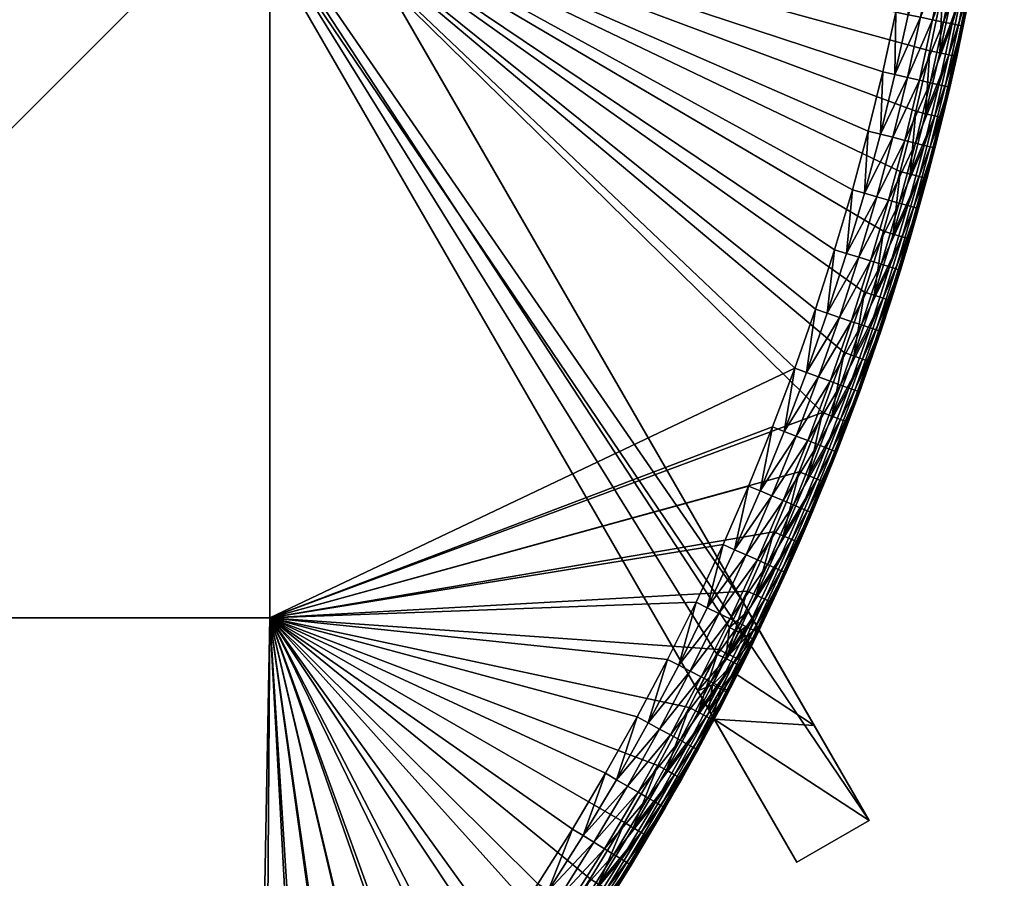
# Model space of a CAD drawing. Header units: centimetres. Extents: x -679 to 534, y -307 to 273.
# Tile 8 of 43: x -226 to -120, y -175 to -83. Entities that reach past the tile are written whole.
import ezdxf

# ---------------------------------------------------------------- set-up
doc = ezdxf.new("R2010")
doc.units = ezdxf.units.CM
doc.layers.add('Fbx_Root', color=18, linetype='Continuous', true_color=0x000000)

msp = doc.modelspace()

# ---------------------------------------------------------------- meshes
at = {"layer": 'Fbx_Root'}
mesh = msp.add_polyface(dxfattribs=at)
corners = [(-205.35, -46.64, 300), (-262.27, 51.94, 300), (-269.99, 47.48, 300), (-148.44, -145.22, 300), (-211.6, -53.67, 300), (-149.8, -148.05, 300), (-151.18, -150.87, 300), (-153.2, -154.82, 300), (-146.65, -148.31, 308.5), (-146.65, -148.31, 302), (-147.23, -149.51, 302), (-149, -153.09, 315), (-146.65, -148.31, 315), (-149.8, -148.05, 300), (-150.21, -151.35, 300.14), (-148.82, -148.52, 300.14), (-147.25, -147.28, 300.51), (-147.92, -148.96, 300.59), (-147.81, -146.3, 300.13), (-148.44, -145.22, 300), (-146.82, -148.03, 301.16), (-147.33, -149.25, 301.26), (-147.19, -149.32, 301.64), (-146.69, -148.24, 301.56), (-147.23, -149.51, 302), (-146.65, -148.31, 302), (-205.35, -46.64, 300), (-197.44, -60.34), (-259.99, 48), (-262.27, 51.94, 300), (-134.89, -168.69), (-148.44, -145.22, 300), (-153.2, -154.82, 300), (-205.16, -64.8), (-142.61, -173.15), (-269.99, 47.48, 300), (-330.27, 151.89), (-267.72, 43.54), (-211.6, -53.67, 300), (-197.44, -60.34), (-205.16, -64.8), (-267.72, 43.54), (-142.61, -173.15), (-134.89, -168.69), (-259.99, 48)]
mesh.append_faces([[corners[k] for k in face] for face in [(0, 1, 2, 2), (3, 0, 4, 4), (2, 4, 0, 0), (5, 3, 4, 4), (4, 6, 5, 5), (4, 7, 6, 6), (8, 9, 10, 10), (11, 12, 8, 8), (13, 14, 15, 15), (16, 15, 17, 17), (15, 18, 13, 13), (13, 18, 19, 19), (17, 20, 16, 16), (15, 16, 18, 18), (20, 17, 21, 21), (22, 23, 21, 21), (20, 21, 23, 23), (24, 25, 22, 22), (23, 22, 25, 25), (26, 27, 28, 28), (26, 28, 29, 29), (30, 27, 31, 31), (26, 31, 27, 27), (32, 33, 34, 34), (35, 36, 37, 37), (37, 33, 38, 38), (37, 38, 35, 35), (32, 38, 33, 33), (39, 40, 41, 41), (42, 40, 43, 43), (39, 43, 40, 40), (39, 41, 44, 44)]])
mesh = msp.add_polyface(dxfattribs=at)
corners = [(-359.01, 13, 300), (-359.01, -67, 300), (-439.01, -67, 300), (-279.01, -147, 300), (-279.01, -227, 300), (-359.01, -227, 300), (-359.01, -147, 300), (-279.01, -67, 300), (-279.01, 13, 300), (-199.01, -67, 300), (-199.01, -147, 300), (-199.01, 13, 300), (-204.37, -224.17, 300), (-230.68, -247.06, 300), (-236.39, -251.31, 300), (-225.07, -242.66, 300), (-219.73, -238.23, 300), (-209.37, -228.99, 300), (-214.49, -233.67, 300), (-199.49, -219.23, 300), (-213.1, -235.23, 300.59), (-218.38, -239.82, 300.59), (-219.02, -239.06, 300.14), (-212.67, -235.72, 301.26), (-217.95, -240.32, 301.26), (-212.56, -235.84, 301.64), (-217.85, -240.44, 301.64), (-214.49, -233.67, 300), (-213.77, -234.48, 300.14), (-219.73, -238.23, 300), (-359.01, -147, 350), (-439.01, -227, 350), (-359.01, -227, 350), (-359.01, -67, 350), (-439.01, -147, 350), (-359.01, 13, 350), (-439.01, -67, 350), (-279.01, -147, 350), (-279.01, -227, 350), (-279.01, -67, 350), (-279.01, 13, 350), (-199.01, -67, 350), (-199.01, -147, 350), (-199.01, 13, 350), (-209.84, -223.33, 350), (-247.63, -253.75, 350), (-241.85, -249.78, 350), (-230.59, -241.39, 350), (-225.12, -236.99, 350), (-219.92, -232.56, 350), (-214.82, -228.01, 350), (-204.98, -218.53, 350), (-200.25, -213.61, 350), (-215.16, -238.19, 302), (-215.08, -238.12, 345), (-217.74, -240.41, 345), (-217.82, -240.48, 302), (-219.04, -233.57, 349.92), (-218.14, -234.61, 349.65), (-212.99, -230.01, 349.65), (-220.76, -242.26, 346.84), (-215.16, -238.03, 345.91), (-215.42, -237.73, 346.84), (-221.19, -241.74, 347.74), (-215.87, -237.21, 347.74), (-221.8, -241, 348.54), (-216.49, -236.49, 348.54), (-222.55, -240.09, 349.18), (-217.27, -235.6, 349.18), (-223.39, -239.08, 349.65), (-224.27, -238.02, 349.92), (-229.76, -242.45, 349.92), (-217.74, -240.41, 345), (-215.08, -238.12, 345), (-213.92, -229, 349.92), (-214.82, -228.01, 350), (-219.92, -232.56, 350), (-225.12, -236.99, 350)]
mesh.append_faces([[corners[k] for k in face] for face in [(0, 1, 2, 2), (3, 4, 5, 5), (3, 5, 6, 6), (7, 3, 6, 6), (7, 6, 1, 1), (8, 7, 1, 1), (9, 10, 3, 3), (9, 3, 7, 7), (11, 9, 7, 7), (3, 12, 4, 4), (13, 14, 4, 4), (15, 13, 4, 4), (15, 4, 16, 16), (17, 18, 4, 4), (12, 17, 4, 4), (18, 16, 4, 4), (19, 12, 3, 3), (19, 3, 10, 10), (20, 21, 22, 22), (23, 24, 21, 21), (25, 26, 24, 24), (27, 28, 22, 22), (27, 22, 29, 29), (30, 31, 32, 32), (33, 34, 30, 30), (35, 36, 33, 33), (37, 30, 32, 32), (37, 32, 38, 38), (39, 33, 30, 30), (39, 30, 37, 37), (40, 33, 39, 39), (41, 39, 37, 37), (41, 37, 42, 42), (43, 39, 41, 41), (44, 37, 38, 38), (45, 46, 38, 38), (47, 48, 38, 38), (48, 49, 38, 38), (49, 50, 38, 38), (37, 44, 51, 51), (51, 52, 37, 37), (52, 42, 37, 37), (44, 38, 50, 50), (53, 54, 55, 55), (53, 55, 56, 56), (57, 58, 59, 59), (60, 61, 62, 62), (63, 60, 62, 62), (63, 62, 64, 64), (65, 63, 64, 64), (65, 64, 66, 66), (67, 65, 66, 66), (67, 66, 68, 68), (69, 67, 68, 68), (69, 68, 58, 58), (70, 69, 58, 58), (70, 58, 57, 57), (71, 69, 70, 70), (61, 72, 73, 73), (57, 74, 75, 75), (57, 75, 76, 76), (71, 70, 77, 77), (70, 57, 76, 76), (70, 76, 77, 77)]])
mesh = msp.add_polyface(dxfattribs=at)
corners = [(-131.54, -99.26, 300), (-133.35, -105.66, 300), (-199.01, -67, 300), (-129.88, -92.82, 300), (-128.38, -86.34, 300), (-124.87, -67.09, 300), (-127.04, -79.83, 300), (-123.3, -54.27, 300), (-126.35, -86.79, 300.59), (-128.83, -93.08, 300.14), (-127.32, -86.57, 300.14), (-125.71, -86.93, 301.26), (-127.86, -93.32, 300.59), (-125.55, -86.96, 301.64), (-127.22, -93.47, 301.26), (-124.99, -80.23, 300.59), (-125.97, -80.04, 300.14), (-124.35, -80.35, 301.26), (-124.19, -80.38, 301.64), (-128.38, -86.34, 300), (-127.04, -79.83, 300), (-124.87, -67.09, 300), (-126.24, -90.25, 302), (-127.07, -93.51, 301.64), (-124.8, -83.69, 302), (-125.5, -86.97, 302), (-199.01, -67, 350), (-134.97, -94.93, 350), (-133.42, -88.59, 350), (-132.02, -82.22, 350), (-130.78, -75.82, 350), (-127.41, -50.72, 350), (-128.8, -63.31, 350), (-125.5, -86.97, 302), (-125.51, -86.99, 345), (-126.24, -90.26, 345), (-126.24, -90.25, 302), (-124.8, -83.69, 302), (-128.11, -76.31, 349.65), (-126.81, -76.54, 349.18), (-124.81, -63.85, 349.18), (-126.11, -63.67, 349.65), (-129.46, -76.06, 349.92), (-127.47, -63.49, 349.92), (-126.92, -83.28, 348.54), (-125.99, -83.47, 347.74), (-124.71, -76.93, 347.74), (-125.65, -76.75, 348.54), (-128.08, -83.04, 349.18), (-129.37, -82.77, 349.65), (-130.71, -82.49, 349.92), (-126.75, -90.14, 346.84), (-126.36, -90.23, 345.91), (-124.93, -83.69, 345.91), (-125.32, -83.61, 346.84), (-127.41, -89.99, 347.74), (-128.35, -89.77, 348.54), (-129.49, -89.5, 349.18), (-130.78, -89.21, 349.65), (-132.12, -88.9, 349.92), (-132.34, -95.6, 349.65), (-133.67, -95.26, 349.92), (-126.24, -90.26, 345), (-125.51, -86.99, 345), (-127.41, -50.72, 350), (-128.8, -63.31, 350), (-130.78, -75.82, 350), (-132.02, -82.22, 350), (-133.42, -88.59, 350)]
mesh.append_faces([[corners[k] for k in face] for face in [(0, 1, 2, 2), (2, 3, 0, 0), (4, 3, 2, 2), (2, 5, 6, 6), (2, 7, 5, 5), (6, 4, 2, 2), (8, 9, 10, 10), (11, 12, 8, 8), (13, 14, 11, 11), (15, 8, 10, 10), (15, 10, 16, 16), (17, 11, 8, 8), (18, 13, 11, 11), (19, 10, 9, 9), (20, 16, 10, 10), (20, 10, 19, 19), (21, 16, 20, 20), (13, 22, 23, 23), (13, 24, 25, 25), (25, 22, 13, 13), (26, 27, 28, 28), (29, 26, 28, 28), (26, 29, 30, 30), (31, 26, 32, 32), (32, 26, 30, 30), (33, 34, 35, 35), (33, 35, 36, 36), (37, 34, 33, 33), (38, 39, 40, 40), (38, 40, 41, 41), (42, 38, 41, 41), (42, 41, 43, 43), (44, 45, 46, 46), (44, 46, 47, 47), (48, 44, 47, 47), (48, 47, 39, 39), (49, 48, 39, 39), (49, 39, 38, 38), (50, 49, 38, 38), (50, 38, 42, 42), (51, 52, 53, 53), (51, 53, 54, 54), (55, 51, 54, 54), (55, 54, 45, 45), (56, 55, 45, 45), (56, 45, 44, 44), (57, 56, 44, 44), (57, 44, 48, 48), (58, 57, 48, 48), (58, 48, 49, 49), (59, 58, 49, 49), (59, 49, 50, 50), (60, 57, 58, 58), (61, 58, 59, 59), (52, 62, 63, 63), (53, 52, 63, 63), (43, 64, 65, 65), (50, 42, 66, 66), (50, 66, 67, 67), (61, 59, 68, 68), (59, 50, 67, 67), (59, 67, 68, 68), (42, 43, 65, 65), (42, 65, 66, 66)]])
mesh = msp.add_polyface(dxfattribs=at)
corners = [(-124.35, -80.35, 301.26), (-126.35, -86.79, 300.59), (-124.99, -80.23, 300.59), (-124.19, -80.38, 301.64), (-125.71, -86.93, 301.26), (-122.81, -67.39, 300.59), (-125.97, -80.04, 300.14), (-123.8, -67.25, 300.14), (-122.16, -67.49, 301.26), (-122, -67.51, 301.64), (-121.22, -54.47, 300.59), (-120.57, -54.54, 301.26), (-120.41, -54.55, 301.64), (-123.3, -54.27, 300), (-122.22, -54.37, 300.14), (-124.87, -67.09, 300), (-125.55, -86.96, 301.64), (-124.14, -80.39, 302), (-124.8, -83.69, 302), (-120.7, -57.81, 302), (-121.08, -61.05, 302), (-122.97, -73.97, 302), (-123.54, -77.18, 302), (-122.44, -70.75, 302), (-121.5, -64.29, 302), (-121.95, -67.52, 302), (-121.08, -61.05, 302), (-121.09, -61.07, 345), (-121.5, -64.29, 345), (-121.5, -64.29, 302), (-120.7, -57.81, 302), (-120.71, -57.84, 345), (-121.95, -67.52, 302), (-121.95, -67.51, 345), (-122.44, -70.73, 345), (-122.44, -70.75, 302), (-122.97, -73.97, 302), (-122.97, -73.94, 345), (-123.53, -77.14, 345), (-123.54, -77.18, 302), (-124.14, -80.39, 302), (-124.15, -80.43, 345), (-124.81, -83.72, 345), (-124.8, -83.69, 302), (-125.51, -86.99, 345), (-124.04, -77.05, 346.84), (-123.65, -77.12, 345.91), (-121.62, -64.28, 345.91), (-122.01, -64.22, 346.84), (-124.71, -76.93, 347.74), (-122.69, -64.13, 347.74), (-125.65, -76.75, 348.54), (-123.64, -64.01, 348.54), (-126.81, -76.54, 349.18), (-124.81, -63.85, 349.18), (-125.32, -83.61, 346.84), (-124.93, -83.69, 345.91), (-125.99, -83.47, 347.74), (-121.5, -64.29, 345), (-121.09, -61.07, 345), (-120.71, -57.84, 345), (-122.44, -70.73, 345), (-121.95, -67.51, 345), (-123.53, -77.14, 345), (-122.97, -73.94, 345), (-124.15, -80.43, 345), (-125.51, -86.99, 345), (-124.81, -83.72, 345)]
mesh.append_faces([[corners[k] for k in face] for face in [(0, 1, 2, 2), (3, 4, 0, 0), (5, 2, 6, 6), (5, 6, 7, 7), (8, 0, 2, 2), (8, 2, 5, 5), (9, 3, 0, 0), (9, 0, 8, 8), (10, 5, 7, 7), (11, 8, 5, 5), (12, 9, 8, 8), (13, 14, 7, 7), (13, 7, 15, 15), (15, 7, 6, 6), (16, 3, 17, 17), (16, 17, 18, 18), (9, 19, 20, 20), (3, 9, 21, 21), (3, 21, 22, 22), (3, 22, 17, 17), (9, 23, 21, 21), (9, 24, 25, 25), (9, 20, 24, 24), (25, 23, 9, 9), (26, 27, 28, 28), (26, 28, 29, 29), (30, 31, 27, 27), (30, 27, 26, 26), (32, 33, 34, 34), (32, 34, 35, 35), (36, 37, 38, 38), (36, 38, 39, 39), (35, 34, 37, 37), (35, 37, 36, 36), (29, 28, 33, 33), (29, 33, 32, 32), (40, 41, 42, 42), (40, 42, 43, 43), (43, 42, 44, 44), (39, 38, 41, 41), (39, 41, 40, 40), (45, 46, 47, 47), (45, 47, 48, 48), (49, 45, 48, 48), (49, 48, 50, 50), (51, 49, 50, 50), (51, 50, 52, 52), (53, 51, 52, 52), (53, 52, 54, 54), (55, 56, 46, 46), (55, 46, 45, 45), (57, 55, 45, 45), (57, 45, 49, 49), (47, 58, 59, 59), (47, 59, 60, 60), (47, 61, 62, 62), (46, 63, 64, 64), (46, 65, 63, 63), (46, 64, 61, 61), (47, 62, 58, 58), (56, 66, 67, 67), (56, 67, 65, 65), (56, 65, 46, 46), (47, 46, 61, 61)]])
mesh = msp.add_polyface(dxfattribs=at)
corners = [(-199.01, -67, 300), (-139.88, -125.04, 300), (-199.01, -147, 300), (-137.54, -118.63, 300), (-135.37, -112.17, 300), (-133.35, -105.66, 300), (-142.37, -131.38, 300), (-140.44, -132.17, 300.59), (-143.16, -138.62, 300.59), (-144.07, -138.22, 300.14), (-141.36, -131.79, 300.14), (-139.83, -132.41, 301.26), (-142.56, -138.88, 301.26), (-139.68, -132.47, 301.64), (-142.41, -138.95, 301.64), (-142.37, -131.38, 300), (-145.07, -137.79, 300), (-139.88, -125.04, 300), (-138.86, -125.42, 300.14), (-139.64, -132.49, 302), (-140.98, -135.74, 302), (-142.37, -138.97, 302), (-199.01, -147, 350), (-150.51, -139.15, 350), (-147.78, -132.9, 350), (-145.21, -126.57, 350), (-142.84, -120.31, 350), (-140.63, -114, 350), (-199.01, -67, 350), (-138.57, -107.64, 350), (-136.67, -101.22, 350), (-134.97, -94.93, 350), (-139.64, -132.49, 302), (-139.65, -132.52, 345), (-140.99, -135.76, 345), (-140.98, -135.74, 302), (-142.37, -138.98, 345), (-142.37, -138.97, 302), (-142.68, -127.56, 349.65), (-141.45, -128.04, 349.18), (-139.05, -121.69, 349.18), (-140.29, -121.24, 349.65), (-143.96, -127.06, 349.92), (-141.58, -120.77, 349.92), (-142.98, -134.92, 348.54), (-142.1, -135.29, 347.74), (-139.46, -128.82, 347.74), (-140.36, -128.47, 348.54), (-144.06, -134.46, 349.18), (-145.28, -133.95, 349.65), (-146.54, -133.42, 349.92), (-144.27, -141.97, 346.84), (-141.1, -135.71, 345.91), (-141.47, -135.56, 346.84), (-144.89, -141.69, 347.74), (-145.76, -141.3, 348.54), (-146.83, -140.81, 349.18), (-148.04, -140.27, 349.65), (-149.29, -139.71, 349.92), (-142.37, -138.98, 345), (-140.99, -135.76, 345), (-139.65, -132.52, 345), (-143.91, -142.13, 345.91), (-142.84, -120.31, 350), (-145.21, -126.57, 350), (-139.36, -114.43, 349.92), (-140.63, -114, 350), (-147.78, -132.9, 350), (-150.51, -139.15, 350)]
mesh.append_faces([[corners[k] for k in face] for face in [(0, 1, 2, 2), (3, 1, 0, 0), (4, 3, 0, 0), (4, 0, 5, 5), (6, 2, 1, 1), (7, 8, 9, 9), (7, 9, 10, 10), (11, 12, 8, 8), (11, 8, 7, 7), (13, 14, 12, 12), (13, 12, 11, 11), (15, 10, 9, 9), (15, 9, 16, 16), (17, 18, 10, 10), (17, 10, 15, 15), (14, 13, 19, 19), (14, 19, 20, 20), (20, 21, 14, 14), (22, 23, 24, 24), (24, 25, 22, 22), (26, 22, 25, 25), (27, 28, 26, 26), (26, 28, 22, 22), (28, 27, 29, 29), (30, 28, 29, 29), (31, 28, 30, 30), (32, 33, 34, 34), (32, 34, 35, 35), (35, 34, 36, 36), (35, 36, 37, 37), (38, 39, 40, 40), (38, 40, 41, 41), (42, 38, 41, 41), (42, 41, 43, 43), (44, 45, 46, 46), (44, 46, 47, 47), (48, 44, 47, 47), (48, 47, 39, 39), (49, 48, 39, 39), (49, 39, 38, 38), (50, 49, 38, 38), (50, 38, 42, 42), (51, 52, 53, 53), (54, 51, 53, 53), (54, 53, 45, 45), (55, 54, 45, 45), (55, 45, 44, 44), (56, 55, 44, 44), (56, 44, 48, 48), (57, 56, 48, 48), (57, 48, 49, 49), (58, 57, 49, 49), (58, 49, 50, 50), (52, 59, 60, 60), (52, 60, 61, 61), (62, 59, 52, 52), (42, 43, 63, 63), (42, 63, 64, 64), (43, 65, 66, 66), (43, 66, 63, 63), (58, 50, 67, 67), (58, 67, 68, 68), (50, 42, 64, 64), (50, 64, 67, 67)]])
mesh = msp.add_polyface(dxfattribs=at)
corners = [(-129.53, -99.8, 300.59), (-132.31, -105.97, 300.14), (-130.49, -99.54, 300.14), (-128.9, -99.98, 301.26), (-131.35, -106.25, 300.59), (-128.74, -100.02, 301.64), (-130.73, -106.44, 301.26), (-127.86, -93.32, 300.59), (-128.83, -93.08, 300.14), (-127.22, -93.47, 301.26), (-127.07, -93.51, 301.64), (-126.35, -86.79, 300.59), (-125.71, -86.93, 301.26), (-125.55, -86.96, 301.64), (-131.54, -99.26, 300), (-133.35, -105.66, 300), (-128.38, -86.34, 300), (-129.88, -92.82, 300), (-130.57, -106.48, 301.64), (-129.59, -103.27, 302), (-127.84, -96.78, 302), (-128.7, -100.03, 302), (-127.02, -93.52, 302), (-126.24, -90.25, 302), (-127.02, -93.52, 302), (-127.02, -93.52, 345), (-127.84, -96.76, 345), (-127.84, -96.78, 302), (-128.7, -100.03, 302), (-128.69, -100, 345), (-129.58, -103.23, 345), (-129.59, -103.27, 302), (-126.24, -90.25, 302), (-126.24, -90.26, 345), (-128.34, -96.64, 346.84), (-127.95, -96.73, 345.91), (-126.36, -90.23, 345.91), (-126.75, -90.14, 346.84), (-129, -96.47, 347.74), (-127.41, -89.99, 347.74), (-129.93, -96.23, 348.54), (-128.35, -89.77, 348.54), (-131.07, -95.93, 349.18), (-129.49, -89.5, 349.18), (-132.34, -95.6, 349.65), (-133.67, -95.26, 349.92), (-130.78, -89.21, 349.65), (-130.08, -103.09, 346.84), (-129.7, -103.2, 345.91), (-130.74, -102.9, 347.74), (-131.66, -102.64, 348.54), (-132.79, -102.32, 349.18), (-134.06, -101.96, 349.65), (-135.38, -101.59, 349.92), (-134.72, -108.83, 349.18), (-135.98, -108.44, 349.65), (-127.02, -93.52, 345), (-126.24, -90.26, 345), (-128.69, -100, 345), (-127.84, -96.76, 345), (-130.54, -106.53, 345), (-129.58, -103.23, 345), (-133.42, -88.59, 350), (-134.97, -94.93, 350)]
mesh.append_faces([[corners[k] for k in face] for face in [(0, 1, 2, 2), (3, 4, 0, 0), (5, 6, 3, 3), (7, 0, 2, 2), (7, 2, 8, 8), (9, 3, 0, 0), (9, 0, 7, 7), (10, 5, 3, 3), (10, 3, 9, 9), (11, 7, 8, 8), (12, 9, 7, 7), (13, 10, 9, 9), (14, 2, 1, 1), (14, 1, 15, 15), (16, 8, 17, 17), (17, 8, 2, 2), (17, 2, 14, 14), (18, 5, 19, 19), (5, 10, 20, 20), (5, 20, 21, 21), (5, 21, 19, 19), (10, 22, 20, 20), (10, 23, 22, 22), (24, 25, 26, 26), (24, 26, 27, 27), (28, 29, 30, 30), (28, 30, 31, 31), (27, 26, 29, 29), (27, 29, 28, 28), (32, 33, 25, 25), (32, 25, 24, 24), (34, 35, 36, 36), (34, 36, 37, 37), (38, 34, 37, 37), (38, 37, 39, 39), (40, 38, 39, 39), (40, 39, 41, 41), (42, 40, 41, 41), (42, 41, 43, 43), (44, 42, 43, 43), (45, 44, 46, 46), (47, 48, 35, 35), (47, 35, 34, 34), (49, 47, 34, 34), (49, 34, 38, 38), (50, 49, 38, 38), (50, 38, 40, 40), (51, 50, 40, 40), (51, 40, 42, 42), (52, 51, 42, 42), (52, 42, 44, 44), (53, 52, 44, 44), (53, 44, 45, 45), (54, 50, 51, 51), (55, 51, 52, 52), (36, 56, 57, 57), (35, 58, 59, 59), (48, 60, 61, 61), (48, 61, 58, 58), (35, 59, 56, 56), (35, 56, 36, 36), (48, 58, 35, 35), (45, 62, 63, 63), (53, 45, 63, 63)]])
mesh = msp.add_polyface(dxfattribs=at)
corners = [(-137.93, -125.77, 300.59), (-140.44, -132.17, 300.59), (-141.36, -131.79, 300.14), (-138.86, -125.42, 300.14), (-137.31, -126, 301.26), (-139.83, -132.41, 301.26), (-137.17, -126.06, 301.64), (-139.68, -132.47, 301.64), (-135.58, -119.32, 300.59), (-136.52, -118.99, 300.14), (-134.96, -119.54, 301.26), (-134.81, -119.59, 301.64), (-133.39, -112.81, 300.59), (-137.54, -118.63, 300), (-139.88, -125.04, 300), (-135.37, -112.17, 300), (-134.34, -112.5, 300.14), (-138.36, -129.29, 302), (-139.64, -132.49, 302), (-135.92, -122.85, 302), (-137.12, -126.08, 302), (-134.76, -119.61, 302), (-135.92, -122.84, 345), (-135.92, -122.85, 302), (-137.12, -126.08, 302), (-137.11, -126.06, 345), (-138.35, -129.26, 345), (-138.36, -129.29, 302), (-139.65, -132.52, 345), (-139.64, -132.49, 302), (-137.29, -108.03, 349.92), (-134.06, -101.96, 349.65), (-135.38, -101.59, 349.92), (-138.06, -114.87, 349.65), (-136.81, -115.29, 349.18), (-134.72, -108.83, 349.18), (-135.98, -108.44, 349.65), (-139.36, -114.43, 349.92), (-137.94, -122.1, 348.54), (-137.04, -122.43, 347.74), (-134.78, -115.97, 347.74), (-135.69, -115.67, 348.54), (-139.05, -121.69, 349.18), (-140.29, -121.24, 349.65), (-141.58, -120.77, 349.92), (-138.83, -129.07, 346.84), (-138.46, -129.22, 345.91), (-136.03, -122.79, 345.91), (-136.4, -122.66, 346.84), (-139.46, -128.82, 347.74), (-140.36, -128.47, 348.54), (-141.45, -128.04, 349.18), (-141.47, -135.56, 346.84), (-141.1, -135.71, 345.91), (-142.1, -135.29, 347.74), (-137.11, -126.06, 345), (-135.92, -122.84, 345), (-139.65, -132.52, 345), (-138.35, -129.26, 345), (-134.97, -94.93, 350), (-136.67, -101.22, 350), (-138.57, -107.64, 350), (-140.63, -114, 350)]
mesh.append_faces([[corners[k] for k in face] for face in [(0, 1, 2, 2), (0, 2, 3, 3), (4, 5, 1, 1), (4, 1, 0, 0), (6, 7, 5, 5), (6, 5, 4, 4), (8, 0, 3, 3), (8, 3, 9, 9), (10, 4, 0, 0), (10, 0, 8, 8), (11, 6, 4, 4), (11, 4, 10, 10), (12, 8, 9, 9), (13, 9, 3, 3), (13, 3, 14, 14), (15, 16, 9, 9), (15, 9, 13, 13), (7, 6, 17, 17), (7, 17, 18, 18), (11, 19, 6, 6), (6, 20, 17, 17), (6, 19, 20, 20), (21, 22, 23, 23), (24, 25, 26, 26), (24, 26, 27, 27), (23, 22, 25, 25), (23, 25, 24, 24), (27, 26, 28, 28), (27, 28, 29, 29), (30, 31, 32, 32), (33, 34, 35, 35), (33, 35, 36, 36), (37, 33, 36, 36), (37, 36, 30, 30), (38, 39, 40, 40), (38, 40, 41, 41), (42, 38, 41, 41), (42, 41, 34, 34), (43, 42, 34, 34), (43, 34, 33, 33), (44, 43, 33, 33), (44, 33, 37, 37), (45, 46, 47, 47), (45, 47, 48, 48), (49, 45, 48, 48), (49, 48, 39, 39), (50, 49, 39, 39), (50, 39, 38, 38), (51, 50, 38, 38), (51, 38, 42, 42), (52, 53, 46, 46), (52, 46, 45, 45), (54, 52, 45, 45), (54, 45, 49, 49), (47, 55, 56, 56), (46, 57, 58, 58), (46, 58, 55, 55), (46, 55, 47, 47), (46, 53, 57, 57), (32, 59, 60, 60), (37, 30, 61, 61), (37, 61, 62, 62), (30, 32, 60, 60), (30, 60, 61, 61)]])
mesh = msp.add_polyface(dxfattribs=at)
corners = [(-133.39, -112.81, 300.59), (-136.52, -118.99, 300.14), (-134.34, -112.5, 300.14), (-132.76, -113.01, 301.26), (-134.96, -119.54, 301.26), (-135.58, -119.32, 300.59), (-132.61, -113.06, 301.64), (-134.81, -119.59, 301.64), (-131.35, -106.25, 300.59), (-132.31, -105.97, 300.14), (-130.73, -106.44, 301.26), (-130.57, -106.48, 301.64), (-129.53, -99.8, 300.59), (-128.9, -99.98, 301.26), (-128.74, -100.02, 301.64), (-133.35, -105.66, 300), (-135.37, -112.17, 300), (-132.56, -113.08, 302), (-133.64, -116.35, 302), (-130.53, -106.5, 302), (-131.53, -109.79, 302), (-129.59, -103.27, 302), (-134.76, -119.61, 302), (-135.92, -122.85, 302), (-130.53, -106.5, 302), (-130.54, -106.53, 345), (-131.53, -109.82, 345), (-131.53, -109.79, 302), (-132.56, -113.08, 302), (-132.57, -113.09, 345), (-133.64, -116.35, 345), (-133.64, -116.35, 302), (-134.76, -119.61, 302), (-134.76, -119.6, 345), (-135.92, -122.84, 345), (-129.59, -103.27, 302), (-129.58, -103.23, 345), (-132.03, -109.66, 346.84), (-131.65, -109.78, 345.91), (-129.7, -103.2, 345.91), (-130.08, -103.09, 346.84), (-132.68, -109.46, 347.74), (-130.74, -102.9, 347.74), (-133.59, -109.18, 348.54), (-131.66, -102.64, 348.54), (-134.72, -108.83, 349.18), (-135.98, -108.44, 349.65), (-132.79, -102.32, 349.18), (-137.29, -108.03, 349.92), (-134.06, -101.96, 349.65), (-134.14, -116.19, 346.84), (-133.76, -116.31, 345.91), (-134.78, -115.97, 347.74), (-135.69, -115.67, 348.54), (-136.81, -115.29, 349.18), (-136.4, -122.66, 346.84), (-136.03, -122.79, 345.91), (-137.04, -122.43, 347.74), (-131.53, -109.82, 345), (-130.54, -106.53, 345), (-133.64, -116.35, 345), (-132.57, -113.09, 345), (-135.92, -122.84, 345), (-134.76, -119.6, 345)]
mesh.append_faces([[corners[k] for k in face] for face in [(0, 1, 2, 2), (3, 4, 5, 5), (3, 5, 0, 0), (6, 7, 4, 4), (6, 4, 3, 3), (8, 0, 2, 2), (8, 2, 9, 9), (10, 3, 0, 0), (10, 0, 8, 8), (11, 6, 3, 3), (11, 3, 10, 10), (12, 8, 9, 9), (13, 10, 8, 8), (14, 11, 10, 10), (15, 9, 2, 2), (15, 2, 16, 16), (7, 6, 17, 17), (7, 17, 18, 18), (6, 11, 19, 19), (6, 19, 20, 20), (11, 21, 19, 19), (7, 18, 22, 22), (6, 20, 17, 17), (22, 23, 7, 7), (24, 25, 26, 26), (24, 26, 27, 27), (28, 29, 30, 30), (28, 30, 31, 31), (27, 26, 29, 29), (27, 29, 28, 28), (32, 33, 34, 34), (31, 30, 33, 33), (31, 33, 32, 32), (35, 36, 25, 25), (35, 25, 24, 24), (37, 38, 39, 39), (37, 39, 40, 40), (41, 37, 40, 40), (41, 40, 42, 42), (43, 41, 42, 42), (43, 42, 44, 44), (45, 43, 44, 44), (46, 45, 47, 47), (48, 46, 49, 49), (50, 51, 38, 38), (50, 38, 37, 37), (52, 50, 37, 37), (52, 37, 41, 41), (53, 52, 41, 41), (53, 41, 43, 43), (54, 53, 43, 43), (54, 43, 45, 45), (55, 56, 51, 51), (55, 51, 50, 50), (57, 55, 50, 50), (57, 50, 52, 52), (38, 58, 59, 59), (51, 60, 61, 61), (56, 62, 63, 63), (51, 63, 60, 60), (38, 61, 58, 58), (51, 61, 38, 38), (51, 56, 63, 63), (38, 59, 39, 39)]])
mesh = msp.add_polyface(dxfattribs=at)
corners = [(-176.8, -192.49, 300), (-181.14, -198.15, 300), (-199.01, -147, 300), (-168.58, -180.83, 300), (-172.62, -186.71, 300), (-161.04, -168.89, 300), (-164.74, -174.91, 300), (-157.5, -162.78, 300), (-154.12, -156.58, 300), (-150.95, -150.39, 300), (-147.93, -144.13, 300), (-145.07, -137.79, 300), (-142.37, -131.38, 300), (-159.25, -169.96, 300.59), (-163.82, -175.49, 300.14), (-160.11, -169.45, 300.14), (-158.69, -170.29, 301.26), (-162.97, -176.02, 300.59), (-158.55, -170.37, 301.64), (-162.42, -176.37, 301.26), (-155.69, -163.8, 300.59), (-156.56, -163.31, 300.14), (-155.12, -164.12, 301.26), (-154.98, -164.2, 301.64), (-161.04, -168.89, 300), (-164.74, -174.91, 300), (-157.5, -162.78, 300), (-158.51, -170.4, 302), (-160.36, -173.45, 302), (-156.7, -167.32, 302), (-178.27, -187.02, 350), (-174.23, -181.29, 350), (-199.01, -147, 350), (-170.34, -175.46, 350), (-166.63, -169.59, 350), (-159.68, -157.59, 350), (-163.08, -163.63, 350), (-156.44, -151.46, 350), (-182.46, -192.64, 350), (-153.4, -145.34, 350), (-150.51, -139.15, 350), (-158.51, -170.4, 302), (-158.51, -170.4, 345), (-160.35, -173.45, 345), (-160.36, -173.45, 302), (-156.7, -167.32, 302), (-156.71, -167.33, 345), (-160.73, -164.99, 349.65), (-159.59, -165.65, 349.18), (-156.14, -159.52, 349.18), (-157.3, -158.89, 349.65), (-161.92, -164.31, 349.92), (-158.51, -158.23, 349.92), (-160.8, -173.18, 346.84), (-160.46, -173.38, 345.91), (-156.81, -167.26, 345.91), (-157.15, -167.07, 346.84), (-161.38, -172.82, 347.74), (-157.75, -166.72, 347.74), (-162.19, -172.32, 348.54), (-158.57, -166.24, 348.54), (-163.2, -171.7, 349.18), (-164.32, -171.01, 349.65), (-165.49, -170.29, 349.92), (-166.96, -177.65, 349.18), (-168.06, -176.94, 349.65), (-169.21, -176.19, 349.92), (-158.51, -170.4, 345), (-156.71, -167.33, 345), (-160.35, -173.45, 345), (-156.44, -151.46, 350), (-159.68, -157.59, 350), (-163.08, -163.63, 350), (-166.63, -169.59, 350)]
mesh.append_faces([[corners[k] for k in face] for face in [(0, 1, 2, 2), (3, 4, 2, 2), (2, 5, 6, 6), (7, 5, 2, 2), (7, 2, 8, 8), (9, 2, 10, 10), (11, 10, 2, 2), (2, 9, 8, 8), (6, 3, 2, 2), (12, 11, 2, 2), (13, 14, 15, 15), (16, 17, 13, 13), (18, 19, 16, 16), (20, 13, 15, 15), (20, 15, 21, 21), (22, 16, 13, 13), (23, 18, 16, 16), (24, 15, 14, 14), (24, 14, 25, 25), (26, 21, 15, 15), (26, 15, 24, 24), (18, 27, 28, 28), (18, 29, 27, 27), (30, 31, 32, 32), (33, 32, 31, 31), (33, 34, 32, 32), (35, 32, 36, 36), (35, 37, 32, 32), (36, 32, 34, 34), (38, 30, 32, 32), (39, 32, 37, 37), (39, 40, 32, 32), (41, 42, 43, 43), (41, 43, 44, 44), (45, 46, 42, 42), (45, 42, 41, 41), (47, 48, 49, 49), (47, 49, 50, 50), (51, 47, 50, 50), (51, 50, 52, 52), (53, 54, 55, 55), (53, 55, 56, 56), (57, 53, 56, 56), (57, 56, 58, 58), (59, 57, 58, 58), (59, 58, 60, 60), (61, 59, 60, 60), (61, 60, 48, 48), (62, 61, 48, 48), (62, 48, 47, 47), (63, 62, 47, 47), (63, 47, 51, 51), (64, 59, 61, 61), (65, 61, 62, 62), (66, 62, 63, 63), (55, 67, 68, 68), (54, 69, 67, 67), (54, 67, 55, 55), (52, 70, 71, 71), (63, 51, 72, 72), (63, 72, 73, 73), (66, 63, 73, 73), (51, 52, 71, 71), (51, 71, 72, 72)]])
mesh = msp.add_polyface(dxfattribs=at)
corners = [(-145.44, -145.29, 301.26), (-149.08, -151.32, 300.59), (-146.04, -145.01, 300.59), (-145.3, -145.35, 301.64), (-148.49, -151.61, 301.26), (-143.16, -138.62, 300.59), (-146.95, -144.59, 300.14), (-144.07, -138.22, 300.14), (-142.56, -138.88, 301.26), (-142.41, -138.95, 301.64), (-145.07, -137.79, 300), (-147.93, -144.13, 300), (-143.79, -142.18, 302), (-146.76, -148.55, 302), (-148.35, -151.68, 301.64), (-145.26, -145.37, 302), (-142.37, -138.97, 302), (-142.37, -138.97, 302), (-142.37, -138.98, 345), (-143.79, -142.18, 345), (-143.79, -142.18, 302), (-145.26, -145.37, 302), (-145.26, -145.37, 345), (-146.76, -148.54, 345), (-146.76, -148.55, 302), (-144.27, -141.97, 346.84), (-143.91, -142.13, 345.91), (-141.1, -135.71, 345.91), (-147.22, -148.32, 346.84), (-146.87, -148.49, 345.91), (-147.84, -148.02, 347.74), (-144.89, -141.69, 347.74), (-148.7, -147.6, 348.54), (-145.76, -141.3, 348.54), (-143.79, -142.18, 345), (-142.37, -138.98, 345), (-146.76, -148.54, 345), (-145.26, -145.37, 345), (-148.3, -151.69, 345)]
mesh.append_faces([[corners[k] for k in face] for face in [(0, 1, 2, 2), (3, 4, 0, 0), (5, 2, 6, 6), (5, 6, 7, 7), (8, 0, 2, 2), (8, 2, 5, 5), (9, 3, 0, 0), (9, 0, 8, 8), (10, 7, 6, 6), (10, 6, 11, 11), (9, 12, 3, 3), (3, 13, 14, 14), (3, 15, 13, 13), (9, 16, 12, 12), (12, 15, 3, 3), (17, 18, 19, 19), (17, 19, 20, 20), (21, 22, 23, 23), (21, 23, 24, 24), (20, 19, 22, 22), (20, 22, 21, 21), (25, 26, 27, 27), (28, 29, 26, 26), (28, 26, 25, 25), (30, 28, 25, 25), (30, 25, 31, 31), (32, 30, 31, 31), (32, 31, 33, 33), (26, 34, 35, 35), (29, 36, 37, 37), (29, 38, 36, 36), (26, 37, 34, 34), (29, 37, 26, 26)]])
mesh = msp.add_polyface(dxfattribs=at)
corners = [(-146.04, -145.01, 300.59), (-149.08, -151.32, 300.59), (-149.98, -150.88, 300.14), (-146.95, -144.59, 300.14), (-145.44, -145.29, 301.26), (-148.49, -151.61, 301.26), (-145.3, -145.35, 301.64), (-148.35, -151.68, 301.64), (-147.93, -144.13, 300), (-150.95, -150.39, 300), (-146.76, -148.55, 302), (-148.31, -151.71, 302), (-146.76, -148.55, 302), (-146.76, -148.54, 345), (-148.3, -151.69, 345), (-148.31, -151.71, 302), (-149.76, -147.09, 349.18), (-148.7, -147.6, 348.54), (-145.76, -141.3, 348.54), (-146.83, -140.81, 349.18), (-150.95, -146.52, 349.65), (-148.04, -140.27, 349.65), (-152.19, -145.92, 349.92), (-149.29, -139.71, 349.92), (-150.34, -154.58, 346.84), (-149.99, -154.76, 345.91), (-146.87, -148.49, 345.91), (-147.22, -148.32, 346.84), (-150.95, -154.27, 347.74), (-147.84, -148.02, 347.74), (-151.8, -153.83, 348.54), (-152.85, -153.3, 349.18), (-154.02, -152.69, 349.65), (-155.24, -152.07, 349.92), (-148.3, -151.69, 345), (-153.4, -145.34, 350), (-156.44, -151.46, 350), (-150.51, -139.15, 350)]
mesh.append_faces([[corners[k] for k in face] for face in [(0, 1, 2, 2), (0, 2, 3, 3), (4, 5, 1, 1), (6, 7, 5, 5), (8, 3, 2, 2), (8, 2, 9, 9), (10, 11, 7, 7), (12, 13, 14, 14), (12, 14, 15, 15), (16, 17, 18, 18), (16, 18, 19, 19), (20, 16, 19, 19), (20, 19, 21, 21), (22, 20, 21, 21), (22, 21, 23, 23), (24, 25, 26, 26), (24, 26, 27, 27), (28, 24, 27, 27), (28, 27, 29, 29), (30, 28, 29, 29), (30, 29, 17, 17), (31, 30, 17, 17), (31, 17, 16, 16), (32, 31, 16, 16), (32, 16, 20, 20), (33, 32, 20, 20), (33, 20, 22, 22), (25, 34, 26, 26), (33, 22, 35, 35), (33, 35, 36, 36), (22, 23, 37, 37), (22, 37, 35, 35)]])
mesh = msp.add_polyface(dxfattribs=at)
corners = [(-140.77, -158.5, 315), (-146.65, -148.31, 315), (-149, -153.09, 315), (-146.65, -148.31, 308.5), (-147.23, -149.51, 302), (-147.82, -150.71, 302), (-148.41, -151.91, 302), (-149.01, -153.1, 302), (-149.61, -154.29, 302), (-151.45, -157.84, 308.5), (-149, -153.09, 315), (-149.32, -151.8, 300.59), (-150.21, -151.35, 300.14), (-151.64, -154.17, 300.14), (-150.75, -154.63, 300.59), (-148.73, -152.1, 301.26), (-150.17, -154.93, 301.26), (-148.59, -152.17, 301.64), (-150.03, -155, 301.64), (-147.92, -148.96, 300.59), (-148.82, -148.52, 300.14), (-147.33, -149.25, 301.26), (-147.19, -149.32, 301.64), (-153.2, -154.82, 300), (-151.18, -150.87, 300), (-149.61, -154.29, 302), (-149.01, -153.1, 302), (-149.8, -148.05, 300), (-148.41, -151.91, 302), (-147.82, -150.71, 302), (-147.23, -149.51, 302), (-134.89, -168.69), (-147.81, -146.3, 300.13), (-147.25, -147.28, 300.51), (-148.44, -145.22, 300), (-140.77, -158.5, 315), (-146.69, -148.24, 301.56), (-146.65, -148.31, 302), (-146.65, -148.31, 308.5), (-146.65, -148.31, 315)]
mesh.append_faces([[corners[k] for k in face] for face in [(0, 1, 2, 2), (3, 4, 5, 5), (3, 6, 7, 7), (8, 9, 7, 7), (6, 3, 5, 5), (9, 10, 3, 3), (3, 7, 9, 9), (11, 12, 13, 13), (11, 13, 14, 14), (15, 11, 14, 14), (15, 14, 16, 16), (17, 15, 16, 16), (17, 16, 18, 18), (19, 20, 12, 12), (19, 12, 11, 11), (21, 19, 11, 11), (21, 11, 15, 15), (22, 21, 15, 15), (22, 15, 17, 17), (23, 13, 12, 12), (23, 12, 24, 24), (18, 25, 26, 26), (18, 26, 17, 17), (27, 24, 12, 12), (26, 28, 17, 17), (29, 17, 28, 28), (29, 30, 22, 22), (22, 17, 29, 29), (31, 32, 33, 33), (31, 34, 32, 32), (35, 36, 37, 37), (38, 39, 35, 35), (38, 35, 37, 37)]])
mesh = msp.add_polyface(dxfattribs=at)
corners = [(-194.74, -214.17, 300), (-199.49, -219.23, 300), (-199.01, -147, 300), (-172.62, -186.71, 300), (-176.8, -192.49, 300), (-166.85, -181.99, 300.59), (-171.73, -187.34, 300.14), (-167.68, -181.43, 300.14), (-166.3, -182.35, 301.26), (-170.91, -187.91, 300.59), (-166.17, -182.44, 301.64), (-170.38, -188.29, 301.26), (-162.97, -176.02, 300.59), (-163.82, -175.49, 300.14), (-162.42, -176.37, 301.26), (-162.29, -176.46, 301.64), (-159.25, -169.96, 300.59), (-158.69, -170.29, 301.26), (-158.55, -170.37, 301.64), (-164.74, -174.91, 300), (-168.58, -180.83, 300), (-170.25, -188.38, 301.64), (-166.13, -182.47, 302), (-160.36, -173.45, 302), (-164.17, -179.49, 302), (-162.24, -176.48, 302), (-200.25, -213.61, 350), (-195.63, -208.57, 350), (-199.01, -147, 350), (-182.46, -192.64, 350), (-186.79, -198.16, 350), (-162.24, -176.48, 302), (-162.24, -176.47, 345), (-164.16, -179.47, 345), (-164.17, -179.49, 302), (-160.36, -173.45, 302), (-160.35, -173.45, 345), (-166.13, -182.47, 302), (-166.14, -182.48, 345), (-168.16, -185.46, 345), (-164.59, -179.19, 346.84), (-164.26, -179.4, 345.91), (-160.46, -173.38, 345.91), (-160.8, -173.18, 346.84), (-165.16, -178.82, 347.74), (-161.38, -172.82, 347.74), (-165.97, -178.3, 348.54), (-162.19, -172.32, 348.54), (-166.96, -177.65, 349.18), (-168.06, -176.94, 349.65), (-163.2, -171.7, 349.18), (-169.21, -176.19, 349.92), (-164.32, -171.01, 349.65), (-168.58, -185.17, 346.84), (-168.26, -185.39, 345.91), (-169.15, -184.78, 347.74), (-169.94, -184.24, 348.54), (-170.91, -183.57, 349.18), (-172, -182.83, 349.65), (-173.13, -182.05, 349.92), (-177.19, -187.81, 349.92), (-162.24, -176.47, 345), (-160.35, -173.45, 345), (-166.14, -182.48, 345), (-164.16, -179.47, 345), (-168.16, -185.46, 345), (-170.34, -175.46, 350), (-174.23, -181.29, 350), (-166.63, -169.59, 350)]
mesh.append_faces([[corners[k] for k in face] for face in [(0, 1, 2, 2), (2, 3, 4, 4), (5, 6, 7, 7), (8, 9, 5, 5), (10, 11, 8, 8), (12, 5, 7, 7), (12, 7, 13, 13), (14, 8, 5, 5), (14, 5, 12, 12), (15, 10, 8, 8), (15, 8, 14, 14), (16, 12, 13, 13), (17, 14, 12, 12), (18, 15, 14, 14), (19, 13, 7, 7), (19, 7, 20, 20), (20, 7, 6, 6), (21, 10, 22, 22), (18, 23, 15, 15), (10, 15, 24, 24), (10, 24, 22, 22), (15, 25, 24, 24), (23, 25, 15, 15), (26, 27, 28, 28), (29, 28, 30, 30), (31, 32, 33, 33), (31, 33, 34, 34), (35, 36, 32, 32), (35, 32, 31, 31), (37, 38, 39, 39), (34, 33, 38, 38), (34, 38, 37, 37), (40, 41, 42, 42), (40, 42, 43, 43), (44, 40, 43, 43), (44, 43, 45, 45), (46, 44, 45, 45), (46, 45, 47, 47), (48, 46, 47, 47), (49, 48, 50, 50), (51, 49, 52, 52), (53, 54, 41, 41), (53, 41, 40, 40), (55, 53, 40, 40), (55, 40, 44, 44), (56, 55, 44, 44), (56, 44, 46, 46), (57, 56, 46, 46), (57, 46, 48, 48), (58, 57, 48, 48), (58, 48, 49, 49), (59, 58, 49, 49), (59, 49, 51, 51), (60, 58, 59, 59), (42, 61, 62, 62), (41, 63, 64, 64), (54, 65, 63, 63), (41, 64, 61, 61), (54, 63, 41, 41), (42, 41, 61, 61), (59, 51, 66, 66), (59, 66, 67, 67), (51, 68, 66, 66), (60, 59, 67, 67)]])
mesh = msp.add_polyface(dxfattribs=at)
corners = [(-199.01, -147, 300), (-190.11, -209, 300), (-194.74, -214.17, 300), (-185.62, -203.7, 300), (-181.14, -198.15, 300), (-184.01, -205.03, 300.59), (-189.29, -209.71, 300.14), (-184.78, -204.4, 300.14), (-183.51, -205.45, 301.26), (-188.54, -210.36, 300.59), (-179.5, -199.44, 300.59), (-180.28, -198.82, 300.14), (-178.98, -199.84, 301.26), (-178.86, -199.94, 301.64), (-183.38, -205.55, 301.64), (-175.13, -193.73, 300.59), (-174.61, -194.12, 301.26), (-181.14, -198.15, 300), (-185.62, -203.7, 300), (-176.8, -192.49, 300), (-175.93, -193.13, 300.14), (-181.07, -202.79, 302), (-183.35, -205.58, 302), (-176.61, -197.12, 302), (-178.82, -199.97, 302), (-191.15, -203.42, 350), (-199.01, -147, 350), (-195.63, -208.57, 350), (-186.79, -198.16, 350), (-178.82, -199.97, 302), (-178.82, -199.97, 345), (-181.06, -202.78, 345), (-181.07, -202.79, 302), (-176.61, -197.12, 302), (-183.28, -205.5, 345), (-183.35, -205.58, 302), (-181.4, -193.46, 349.92), (-180.31, -194.29, 349.65), (-176.08, -188.61, 349.65), (-181.46, -202.46, 346.84), (-181.15, -202.71, 345.91), (-176.71, -197.05, 345.91), (-181.99, -202.03, 347.74), (-177.02, -196.81, 346.84), (-177.56, -196.39, 347.74), (-182.74, -201.43, 348.54), (-178.32, -195.81, 348.54), (-183.66, -200.69, 349.18), (-179.26, -195.09, 349.18), (-184.68, -199.86, 349.65), (-185.75, -199, 349.92), (-185.92, -207.85, 346.84), (-185.62, -208.11, 345.91), (-186.45, -207.41, 347.74), (-187.18, -206.79, 348.54), (-188.07, -206.03, 349.18), (-189.08, -205.18, 349.65), (-190.13, -204.29, 349.92), (-194.63, -209.47, 349.92), (-183.28, -205.5, 345), (-181.06, -202.78, 345), (-178.82, -199.97, 345), (-177.19, -187.81, 349.92), (-178.27, -187.02, 350), (-182.46, -192.64, 350), (-186.79, -198.16, 350), (-191.15, -203.42, 350)]
mesh.append_faces([[corners[k] for k in face] for face in [(0, 1, 2, 2), (1, 0, 3, 3), (3, 0, 4, 4), (5, 6, 7, 7), (8, 9, 5, 5), (10, 5, 7, 7), (10, 7, 11, 11), (12, 8, 5, 5), (12, 5, 10, 10), (13, 14, 8, 8), (13, 8, 12, 12), (15, 10, 11, 11), (16, 12, 10, 10), (17, 11, 7, 7), (17, 7, 18, 18), (19, 20, 11, 11), (19, 11, 17, 17), (14, 13, 21, 21), (14, 21, 22, 22), (13, 23, 24, 24), (24, 21, 13, 13), (25, 26, 27, 27), (26, 25, 28, 28), (29, 30, 31, 31), (29, 31, 32, 32), (33, 30, 29, 29), (32, 31, 34, 34), (32, 34, 35, 35), (36, 37, 38, 38), (39, 40, 41, 41), (42, 39, 43, 43), (42, 43, 44, 44), (45, 42, 44, 44), (45, 44, 46, 46), (47, 45, 46, 46), (47, 46, 48, 48), (49, 47, 48, 48), (49, 48, 37, 37), (50, 49, 37, 37), (50, 37, 36, 36), (51, 52, 40, 40), (51, 40, 39, 39), (53, 51, 39, 39), (53, 39, 42, 42), (54, 53, 42, 42), (54, 42, 45, 45), (55, 54, 45, 45), (55, 45, 47, 47), (56, 55, 47, 47), (56, 47, 49, 49), (57, 56, 49, 49), (57, 49, 50, 50), (58, 56, 57, 57), (40, 59, 60, 60), (40, 60, 61, 61), (40, 61, 41, 41), (40, 52, 59, 59), (36, 62, 63, 63), (36, 63, 64, 64), (57, 50, 65, 65), (57, 65, 66, 66), (58, 57, 66, 66), (50, 36, 64, 64), (50, 64, 65, 65)]])
mesh = msp.add_polyface(dxfattribs=at)
corners = [(-151.45, -157.84, 315), (-140.77, -158.5, 315), (-149, -153.09, 315), (-134.89, -168.69, 315), (-142.61, -173.15, 315), (-151.45, -157.84, 308.5), (-149.61, -154.29, 302), (-150.22, -155.47, 302), (-150.83, -156.66, 302), (-151.45, -157.84, 302), (-151.45, -157.84, 315), (-149, -153.09, 315), (-152.02, -156.85, 300.52), (-151.61, -157.56, 301.17), (-150.75, -154.63, 300.59), (-152.58, -155.89, 300.13), (-151.64, -154.17, 300.14), (-153.2, -154.82, 300), (-150.17, -154.93, 301.26), (-150.83, -156.66, 302), (-151.49, -157.77, 301.57), (-151.45, -157.84, 302), (-150.22, -155.47, 302), (-150.03, -155, 301.64), (-149.61, -154.29, 302), (-142.61, -173.15), (-134.89, -168.69), (-134.89, -168.69, 315), (-142.61, -173.15, 315), (-146.69, -148.24, 301.56), (-140.77, -158.5, 315), (-134.89, -168.69), (-146.82, -148.03, 301.16), (-134.89, -168.69, 315), (-147.25, -147.28, 300.51), (-152.58, -155.89, 300.13), (-153.2, -154.82, 300), (-142.61, -173.15), (-152.02, -156.85, 300.52), (-142.61, -173.15, 315), (-151.49, -157.77, 301.57), (-151.61, -157.56, 301.17), (-151.45, -157.84, 308.5), (-151.45, -157.84, 302), (-151.45, -157.84, 315)]
mesh.append_faces([[corners[k] for k in face] for face in [(0, 1, 2, 2), (3, 0, 4, 4), (1, 0, 3, 3), (5, 6, 7, 7), (5, 8, 9, 9), (5, 7, 8, 8), (5, 10, 11, 11), (12, 13, 14, 14), (15, 12, 16, 16), (16, 12, 14, 14), (17, 15, 16, 16), (18, 14, 13, 13), (19, 20, 21, 21), (19, 22, 23, 23), (23, 20, 19, 19), (20, 23, 18, 18), (22, 24, 23, 23), (18, 13, 20, 20), (25, 26, 27, 27), (25, 27, 28, 28), (29, 30, 31, 31), (32, 29, 31, 31), (33, 31, 30, 30), (34, 32, 31, 31), (35, 36, 37, 37), (35, 37, 38, 38), (39, 40, 41, 41), (39, 42, 43, 43), (43, 40, 39, 39), (41, 38, 37, 37), (44, 42, 39, 39), (41, 37, 39, 39)]])
mesh = msp.add_polyface(dxfattribs=at)
corners = [(-155.12, -164.12, 301.26), (-159.25, -169.96, 300.59), (-155.69, -163.8, 300.59), (-154.98, -164.2, 301.64), (-158.69, -170.29, 301.26), (-152.28, -157.56, 300.59), (-156.56, -163.31, 300.14), (-153.16, -157.09, 300.14), (-151.7, -157.86, 301.26), (-151.56, -157.94, 301.64), (-149.08, -151.32, 300.59), (-149.98, -150.88, 300.14), (-148.49, -151.61, 301.26), (-148.35, -151.68, 301.64), (-154.12, -156.58, 300), (-157.5, -162.78, 300), (-150.95, -150.39, 300), (-158.55, -170.37, 301.64), (-154.93, -164.22, 302), (-156.7, -167.32, 302), (-149.89, -154.84, 302), (-151.52, -157.96, 302), (-153.21, -161.1, 302), (-148.31, -151.71, 302), (-148.31, -151.71, 302), (-148.3, -151.69, 345), (-149.88, -154.82, 345), (-149.89, -154.84, 302), (-151.52, -157.96, 302), (-151.53, -157.98, 345), (-153.21, -161.12, 345), (-153.21, -161.1, 302), (-154.93, -164.22, 302), (-154.94, -164.23, 345), (-156.71, -167.33, 345), (-156.7, -167.32, 302), (-153.67, -160.87, 346.84), (-153.32, -161.06, 345.91), (-149.99, -154.76, 345.91), (-150.34, -154.58, 346.84), (-154.27, -160.54, 347.74), (-150.95, -154.27, 347.74), (-155.11, -160.08, 348.54), (-151.8, -153.83, 348.54), (-156.14, -159.52, 349.18), (-152.85, -153.3, 349.18), (-157.3, -158.89, 349.65), (-154.02, -152.69, 349.65), (-158.51, -158.23, 349.92), (-155.24, -152.07, 349.92), (-157.15, -167.07, 346.84), (-156.81, -167.26, 345.91), (-157.75, -166.72, 347.74), (-158.57, -166.24, 348.54), (-159.59, -165.65, 349.18), (-149.88, -154.82, 345), (-148.3, -151.69, 345), (-153.21, -161.12, 345), (-151.53, -157.98, 345), (-156.71, -167.33, 345), (-154.94, -164.23, 345), (-156.44, -151.46, 350)]
mesh.append_faces([[corners[k] for k in face] for face in [(0, 1, 2, 2), (3, 4, 0, 0), (5, 2, 6, 6), (5, 6, 7, 7), (8, 0, 2, 2), (8, 2, 5, 5), (9, 3, 0, 0), (9, 0, 8, 8), (10, 5, 7, 7), (10, 7, 11, 11), (12, 8, 5, 5), (12, 5, 10, 10), (13, 9, 8, 8), (13, 8, 12, 12), (14, 7, 6, 6), (14, 6, 15, 15), (16, 11, 7, 7), (16, 7, 14, 14), (17, 3, 18, 18), (17, 18, 19, 19), (9, 13, 20, 20), (9, 20, 21, 21), (3, 9, 21, 21), (3, 21, 22, 22), (3, 22, 18, 18), (13, 23, 20, 20), (24, 25, 26, 26), (24, 26, 27, 27), (28, 29, 30, 30), (28, 30, 31, 31), (32, 33, 34, 34), (32, 34, 35, 35), (31, 30, 33, 33), (31, 33, 32, 32), (27, 26, 29, 29), (27, 29, 28, 28), (36, 37, 38, 38), (36, 38, 39, 39), (40, 36, 39, 39), (40, 39, 41, 41), (42, 40, 41, 41), (42, 41, 43, 43), (44, 42, 43, 43), (44, 43, 45, 45), (46, 44, 45, 45), (46, 45, 47, 47), (48, 46, 47, 47), (48, 47, 49, 49), (50, 51, 37, 37), (50, 37, 36, 36), (52, 50, 36, 36), (52, 36, 40, 40), (53, 52, 40, 40), (53, 40, 42, 42), (54, 53, 42, 42), (54, 42, 44, 44), (38, 55, 56, 56), (37, 57, 58, 58), (51, 59, 60, 60), (37, 60, 57, 57), (38, 58, 55, 55), (37, 58, 38, 38), (37, 51, 60, 60), (48, 49, 61, 61)]])

doc.saveas('drawing.dxf')
